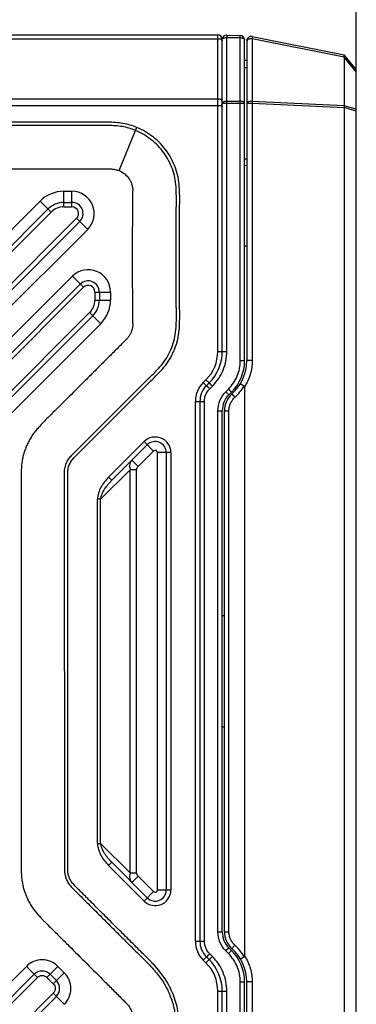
# Model space of a CAD drawing. Header units: millimetres. Extents: x 16 to 357, y 137 to 375.
# Tile 10 of 20: x 191 to 206, y 306 to 350. Entities that reach past the tile are written whole.
import ezdxf
from ezdxf.enums import TextEntityAlignment as Align

# ---------------------------------------------------------------- set-up
doc = ezdxf.new("R2010")
doc.units = ezdxf.units.MM
doc.header["$LTSCALE"] = 16.335
doc.layers.get('0').update_dxf_attribs({"linetype": 'CONTINUOUS'})
doc.layers.add('00_COMPONENTS', color=7, linetype='CONTINUOUS')
doc.layers.add('51__DRAFT_DIMS', color=7, linetype='CONTINUOUS')
doc.styles.get("Standard").update_dxf_attribs({"font": 'simfang.ttf'})
doc.dimstyles.new('DIMSTYLE_2', dxfattribs={"dimtxt": 3, "dimasz": 3, "dimexe": 2.5, "dimexo": 0.5, "dimgap": 0.75, "dimtad": 1, "dimdsep": 46, "dimtxsty": 'STANDARD', "dimblk": '_FILLED', "dimblk1": '_FILLED', "dimblk2": '_FILLED', "dimcen": 0.09, "dimclrt": 3, "dimazin": 2, "dimtp": 0.3, "dimtm": 0.3, "dimtfac": 1, "dimtofl": 0, "dimtmove": 0, "dimatfit": 3, "dimldrblk": '_FILLED', "dimfxl": 1, "dimtolj": 1, "dimarcsym": 0})

# ---------------------------------------------------------------- blocks, each defined once
blk = doc.blocks.new('_FILLED')
at = {"color": 0, "linetype": 'ByBlock'}
blk.add_solid([(0, 0), (-1, 0.167), (-1, -0.167)], dxfattribs=at)
blk = doc.blocks.new('*D4')
at = {"layer": '51__DRAFT_DIMS', "color": 4}
for p, q in [((163.144, 342.051), (163.144, 357.175)), ((205.744, 346.64), (205.744, 357.175)), ((163.144, 354.675), (184.444, 354.675)), ((205.744, 354.675), (184.444, 354.675))]:
    blk.add_line(p, q, dxfattribs=at)
at = {"layer": '51__DRAFT_DIMS', "color": 4, "xscale": 3, "yscale": 3, "zscale": 3, "rotation": 180}
blk.add_blockref('_FILLED', (163.144, 354.675), dxfattribs=at)
at = {"layer": '51__DRAFT_DIMS', "color": 4, "xscale": 3, "yscale": 3, "zscale": 3}
blk.add_blockref('_FILLED', (205.744, 354.675), dxfattribs=at)
at = {"layer": '51__DRAFT_DIMS', "color": 3}
blk.add_text('42.6', height=3, dxfattribs=at).set_placement((184.444, 355.425), align=Align.CENTER)
blk = doc.blocks.new('*D5')
at = {"layer": '51__DRAFT_DIMS', "color": 4}
for p, q in [((161.444, 328.688), (161.444, 365.76)), ((205.744, 346.64), (205.744, 365.76)), ((161.444, 363.26), (183.594, 363.26)), ((205.744, 363.26), (183.594, 363.26))]:
    blk.add_line(p, q, dxfattribs=at)
at = {"layer": '51__DRAFT_DIMS', "color": 4, "xscale": 3, "yscale": 3, "zscale": 3, "rotation": 180}
blk.add_blockref('_FILLED', (161.444, 363.26), dxfattribs=at)
at = {"layer": '51__DRAFT_DIMS', "color": 4, "xscale": 3, "yscale": 3, "zscale": 3}
blk.add_blockref('_FILLED', (205.744, 363.26), dxfattribs=at)
at = {"layer": '51__DRAFT_DIMS', "color": 3}
blk.add_text('44.3', height=3, dxfattribs=at).set_placement((183.594, 364.01), align=Align.CENTER)

msp = doc.modelspace()

# ---------------------------------------------------------------- linework, layer by layer
at = {"layer": '00_COMPONENTS', "color": 7}
for p, q in [((171.14355, 349.55096), (199.54355, 349.55096)), ((199.74355, 335.37939), (199.74355, 349.34566)), ((199.94879, 349.54559), (199.93831, 349.54559)), ((199.94878, 349.54559), (199.94878, 349.438)), ((199.94879, 349.54559), (200.54879, 349.52988)), ((200.74355, 334.96518), (200.74355, 349.32994)), ((200.84355, 349.287), (200.84355, 334.96518)), ((201.08277, 349.48312), (205.20423, 348.65883)), ((200.74355, 348.42918), (200.84355, 348.41512)), ((205.74355, 348.00096), (205.20423, 348.65883)), ((205.20423, 348.55042), (205.20423, 346.38177)), ((200.84355, 348.08116), (200.74355, 348.08116)), ((205.74355, 294.10096), (205.74355, 348.00096)), ((205.20423, 346.29406), (205.20423, 295.80786)), ((200.84355, 343.98116), (200.74355, 343.98116)), ((192.65522, 342.05096), (193.01376, 342.05096)), ((170.93641, 320.74427), (191.94808, 341.75803)), ((193.36733, 341.19743), (171.49712, 319.32504)), ((200.84355, 340.09514), (200.74355, 340.09545)), ((170.93641, 315.9357), (193.38998, 338.39151)), ((194.24355, 338.03797), (194.24355, 337.67935)), ((193.95069, 336.97228), (171.49712, 314.51648)), ((199.15776, 333.96518), (199.03644, 333.84385)), ((199.34355, 334.18232), (199.34355, 334.17968)), ((200.03644, 333.42964), (200.15776, 333.55096)), ((200.17471, 333.47252), (200.30946, 333.32143)), ((200.74355, 333.79151), (200.74355, 308.31042)), ((198.74355, 333.13675), (198.74355, 308.96518)), ((199.74355, 309.37939), (199.74355, 332.72253)), ((199.84355, 309.37939), (199.84355, 332.72253)), ((196.39, 331.19741), (194.7971, 329.60451)), ((197.24355, 311.25807), (197.24355, 330.84385)), ((199.74355, 323.55096), (199.84355, 323.55096)), ((199.84355, 318.55096), (199.74355, 318.55096)), ((194.7971, 312.49741), (196.39, 310.90451)), ((200.17797, 308.63306), (200.30946, 308.7805)), ((199.03644, 308.25807), (199.15776, 308.13675)), ((200.15776, 308.55096), (200.03644, 308.67228)), ((184.75522, 300.9045), (191.32993, 307.47986)), ((192.03685, 307.48008), (192.32, 307.19702)), ((200.74355, 292.77198), (200.74355, 307.13675)), ((200.84355, 292.81492), (200.84355, 307.13675)), ((186.17447, 300.34389), (192.31996, 306.48999)), ((192.37268, 306.55318), (192.31996, 306.55318)), ((199.74355, 292.75096), (199.74355, 306.72253))]:
    msp.add_line(p, q, dxfattribs=at)
at = {"layer": '00_COMPONENTS', "color": 4}
for p, q in [((171.14355, 349.38513), (199.54355, 349.38513)), ((199.54355, 335.37939), (199.54355, 349.55096)), ((199.94879, 335.37939), (199.94879, 349.438)), ((199.94879, 349.438), (200.54879, 349.43097)), ((200.54879, 334.96518), (200.54879, 349.52988)), ((201.08277, 349.37471), (201.08277, 346.57635)), ((205.20423, 348.55042), (201.08277, 349.37471)), ((205.74355, 347.89582), (205.20423, 348.55369)), ((171.14355, 346.68881), (199.54355, 346.68881)), ((171.14355, 346.39684), (199.54355, 346.39684)), ((199.74355, 346.50375), (200.54879, 346.50375)), ((199.94879, 346.59079), (200.54879, 346.58376)), ((201.08277, 346.48865), (200.84355, 346.48865)), ((205.20423, 346.38177), (201.08277, 346.57635)), ((201.08277, 346.48865), (201.08277, 334.96518)), ((205.20423, 346.29406), (201.08277, 346.48865)), ((205.74355, 346.22522), (205.20423, 346.38052)), ((205.74355, 346.14016), (205.20423, 346.29546)), ((195.86823, 345.26844), (195.92446, 345.40552)), ((195.12737, 343.47477), (195.86824, 345.26845)), ((200.74355, 343.71877), (200.84355, 343.70503)), ((192.65522, 341.85096), (192.65522, 342.55096)), ((192.65522, 342.55096), (193.01376, 342.55096)), ((193.01376, 341.85096), (193.01376, 342.55096)), ((170.58284, 321.09781), (191.59451, 342.11157)), ((192.08951, 341.61662), (191.59451, 342.11157)), ((192.65522, 341.85096), (193.01376, 341.85096)), ((171.07784, 320.60286), (192.08951, 341.61662)), ((193.2259, 341.33884), (171.35569, 319.46646)), ((193.7209, 340.84389), (193.2259, 341.33884)), ((193.7209, 340.84389), (171.85069, 318.9715)), ((170.58284, 316.28924), (193.03641, 338.74504)), ((193.53141, 338.25009), (193.03641, 338.74504)), ((171.07784, 315.79429), (193.53141, 338.25009)), ((194.04355, 338.03797), (194.04355, 337.67935)), ((194.04355, 338.03797), (194.74355, 338.03797)), ((194.74355, 338.03797), (194.74355, 337.67935)), ((194.04355, 337.67935), (194.74355, 337.67935)), ((193.80926, 337.11369), (171.35569, 314.65789)), ((194.30426, 336.61874), (193.80926, 337.11369)), ((194.30426, 336.61874), (171.85069, 314.16294)), ((199.54355, 335.37939), (199.94879, 335.37939)), ((200.54879, 334.96518), (200.74355, 334.96518)), ((201.08277, 334.96518), (200.84355, 334.96518)), ((199.01634, 334.1066), (198.89502, 333.98528)), ((198.89502, 333.98528), (199.03644, 333.84385)), ((199.15776, 333.96518), (199.01634, 334.1066)), ((199.1831, 333.70243), (199.30442, 333.82375)), ((199.90026, 333.57106), (200.02158, 333.69238)), ((198.54355, 308.96518), (198.54355, 333.13675)), ((198.54355, 333.13675), (198.94879, 333.13675)), ((198.94879, 308.96518), (198.94879, 333.13675)), ((199.54879, 309.37939), (199.54879, 332.72253)), ((199.54879, 332.72253), (199.74355, 332.72253)), ((199.84355, 332.72253), (200.04355, 332.72253)), ((200.04355, 309.37939), (200.04355, 332.72253)), ((196.24858, 331.33883), (194.65568, 329.74594)), ((196.67284, 330.91456), (196.24858, 331.33883)), ((195.97995, 330.22167), (196.67281, 330.91454)), ((197.44355, 330.84385), (196.84355, 330.84385)), ((196.84355, 311.25812), (196.84355, 330.84383)), ((197.44355, 330.84385), (197.44355, 311.25807)), ((195.6971, 330.50451), (195.97995, 330.22167)), ((194.30213, 328.75599), (195.62639, 330.08025)), ((195.62639, 312.02167), (195.62639, 330.08025)), ((195.90924, 330.08025), (195.62639, 330.08025)), ((195.90924, 312.02167), (195.90924, 330.08025)), ((194.65568, 329.74594), (194.7971, 329.60451)), ((194.16071, 313.34594), (194.16071, 328.75599)), ((194.30213, 328.75599), (194.16071, 328.75599)), ((194.30213, 313.34594), (194.30213, 328.75599)), ((194.16071, 313.34594), (194.30213, 313.34594)), ((195.62639, 312.02167), (194.30213, 313.34594)), ((194.7971, 312.49741), (194.65568, 312.35599)), ((194.65568, 312.35599), (196.24858, 310.76309)), ((195.62639, 312.02167), (195.90924, 312.02167)), ((195.97995, 311.88025), (195.6971, 311.59741)), ((196.67283, 311.18737), (195.97995, 311.88025)), ((196.24858, 310.76309), (196.67284, 311.18736)), ((196.84355, 311.25807), (197.44355, 311.25807)), ((199.54879, 309.37939), (199.74355, 309.37939)), ((199.84355, 309.37939), (200.04355, 309.37939)), ((198.54355, 308.96518), (198.94879, 308.96518)), ((199.03644, 308.25807), (198.89502, 308.11665)), ((199.30442, 308.27817), (199.1831, 308.39949)), ((200.02158, 308.40954), (199.90026, 308.53086)), ((190.97636, 307.8334), (184.40166, 301.25805)), ((191.47135, 307.33845), (190.97636, 307.8334)), ((192.39011, 307.83391), (191.89545, 307.33861)), ((192.67368, 307.55043), (192.39011, 307.83391)), ((198.89502, 308.11665), (199.01634, 307.99533)), ((199.01634, 307.99533), (199.15776, 308.13675)), ((192.67368, 307.55043), (192.17858, 307.05557)), ((184.89666, 300.76309), (191.47135, 307.33845)), ((191.89545, 307.33861), (192.17858, 307.05557)), ((200.54879, 292.57205), (200.54879, 307.13675)), ((200.54879, 307.13675), (200.74355, 307.13675)), ((201.08277, 307.13675), (200.84355, 307.13675)), ((201.08277, 307.13675), (201.08277, 295.61327)), ((192.17853, 306.63141), (186.03304, 300.4853)), ((192.67353, 306.13646), (192.17853, 306.63141)), ((199.54355, 292.55096), (199.54355, 306.72253)), ((199.54355, 306.72253), (199.94879, 306.72253)), ((199.94879, 292.66392), (199.94879, 306.72253))]:
    msp.add_line(p, q, dxfattribs=at)
at = {"layer": '00_COMPONENTS', "color": 7}
for centre, radius, start, end in [((199.54355, 349.35096), 0.2, 0, 90), ((199.94355, 349.34566), 0.2, 91.5, 180), ((200.54355, 349.32994), 0.2, 0, 88.5), ((201.04355, 349.287), 0.2, 78.690068, 180), ((192.65522, 341.05096), 1, 90, 135.00285), ((193.01376, 341.55096), 0.5, 315.00285, 90), ((193.74355, 338.03797), 0.5, 0, 135.00285), ((193.24355, 337.67935), 1, 315.00285, 360), ((197.74355, 335.37939), 2, 315, 360), ((198.74355, 334.96518), 2, 315, 360), ((198.84355, 334.96518), 2, 311.726765, 360), ((199.74355, 333.13675), 1, 135, 180), ((200.74355, 332.72253), 1, 135, 180), ((200.84355, 332.72253), 1, 131.726765, 180), ((196.74355, 330.84385), 0.5, 0, 135), ((196.74355, 311.25807), 0.5, 225, 360), ((200.74355, 309.37939), 1, 180, 225), ((200.84355, 309.37939), 1, 180, 228.273235), ((199.74355, 308.96518), 1, 180, 225), ((198.74355, 307.13675), 2, 0, 45), ((198.84355, 307.13675), 2, 0, 48.273235), ((197.74355, 306.72253), 2, 0, 45), ((191.6835, 307.12632), 0.5, 45.033882, 135.00285), ((191.96639, 306.84353), 0.5, 315.002846, 44.988032)]:
    msp.add_arc(centre, radius, start, end, dxfattribs=at)
at = {"layer": '00_COMPONENTS', "color": 4}
for centre, radius, start, end in [((198.0423, 346.51498), 1.69168, 1.630767, 4.917601), ((197.97215, 346.51674), 1.76188, 355.157915, 356.229527), ((197.98801, 346.51569), 1.74599, 356.229648, 357.300278), ((198.01301, 346.51464), 1.72097, 357.29616, 0.537655), ((198.03229, 346.51466), 1.70169, 0.542815, 1.631779), ((192.65522, 341.05096), 1.5, 90, 135.00285), ((193.01376, 341.55096), 1, 315.00285, 90), ((192.65522, 341.05096), 0.8, 90, 135.00285), ((193.01376, 341.55096), 0.3, 315.00285, 90), ((193.74355, 338.03797), 1, 0, 135.00285), ((193.74355, 338.03797), 0.3, 0, 135.00285), ((193.24355, 337.67935), 0.8, 315.00285, 360), ((193.24355, 337.67935), 1.5, 315.00285, 360), ((197.74355, 335.37939), 1.8, 315, 360), ((199.74355, 333.13675), 1.2, 135, 179.999999), ((196.74355, 330.84385), 0.7, 359.999982, 135.000018), ((196.74355, 330.84385), 0.1, 359.985706, 135.022699), ((196.74355, 311.25807), 0.7, 224.999978, 0.000022), ((196.74355, 311.25807), 0.1, 224.989043, 0.02825), ((199.74355, 308.96518), 1.2, 180.000001, 225), ((197.74355, 306.72253), 1.8, 0, 45)]:
    msp.add_arc(centre, radius, start, end, dxfattribs=at)
for points, knots in [([(199.54355, 349.38513), (199.5671, 349.38513), (199.61194, 349.38171), (199.67219, 349.36634), (199.71794, 349.3435), (199.73826, 349.31937), (199.74182, 349.30736)], [0, 0, 0, 0, 0.31697042, 0.60226851, 0.83140698, 1, 1, 1, 1]), ([(199.74355, 349.34566), (199.74355, 349.34864), (199.74505, 349.36162), (199.75253, 349.37328), (199.75937, 349.38052)], [0, 0, 0, 0, 0.2305935, 1, 1, 1, 1]), ([(199.75937, 349.38052), (199.76308, 349.38444), (199.78236, 349.40111), (199.80623, 349.41153), (199.82521, 349.41776)], [0, 0, 0, 0, 0.21262067, 1, 1, 1, 1]), ([(199.82521, 349.41776), (199.83442, 349.42078), (199.87472, 349.43168), (199.91679, 349.43544), (199.94879, 349.43507)], [0, 0, 0, 0, 0.23258204, 1, 1, 1, 1]), ([(200.54879, 349.43097), (200.57393, 349.43069), (200.62125, 349.42609), (200.67633, 349.40954), (200.71069, 349.38878), (200.72921, 349.37143), (200.741, 349.3515), (200.74354, 349.33687), (200.74355, 349.32978)], [0, 0, 0, 0, 0.31610661, 0.59491213, 0.71376263, 0.81800643, 0.91087642, 1, 1, 1, 1]), ([(201.08277, 349.37471), (201.05367, 349.37731), (201.01032, 349.37703), (200.95434, 349.36773), (200.89851, 349.35248), (200.84355, 349.32057), (200.84355, 349.287)], [0, 0, 0, 0, 0.32608472, 0.48212006, 0.625349, 1, 1, 1, 1]), ([(201.08277, 349.48312), (201.08595, 349.48248), (201.0892, 349.46915), (201.08962, 349.44941), (201.08779, 349.41478), (201.08473, 349.38924), (201.08277, 349.37471)], [0, 0, 0, 0, 0.0883645, 0.28947508, 0.60048772, 1, 1, 1, 1]), ([(199.54355, 346.68881), (199.58026, 346.68885), (199.63208, 346.68565), (199.69336, 346.67353), (199.71817, 346.66534), (199.72775, 346.65999)], [0, 0, 0, 0, 0.58712137, 0.82459801, 1, 1, 1, 1]), ([(199.72775, 346.65999), (199.73013, 346.65863), (199.7369, 346.65438), (199.74355, 346.64708), (199.74355, 346.64158)], [0, 0, 0, 0, 0.3324033, 1, 1, 1, 1]), ([(199.54355, 346.39684), (199.58026, 346.39688), (199.63208, 346.39367), (199.69336, 346.38155), (199.71817, 346.37336), (199.72775, 346.36802)], [0, 0, 0, 0, 0.58712137, 0.82459801, 1, 1, 1, 1]), ([(199.72775, 346.36802), (199.73013, 346.36672), (199.73701, 346.3626), (199.74355, 346.35519), (199.74355, 346.34965)], [0, 0, 0, 0, 0.32875171, 1, 1, 1, 1]), ([(199.74355, 346.50138), (199.74355, 346.50848), (199.7496, 346.52893), (199.77913, 346.5553), (199.8076, 346.56763), (199.82431, 346.57318)], [0, 0, 0, 0, 0.18723488, 0.53613337, 1, 1, 1, 1]), ([(199.82431, 346.57318), (199.83357, 346.57625), (199.87414, 346.58735), (199.91653, 346.59116), (199.94879, 346.59079)], [0, 0, 0, 0, 0.23226718, 1, 1, 1, 1]), ([(200.74355, 346.49884), (200.74353, 346.51033), (200.73251, 346.52883), (200.71016, 346.54582), (200.67558, 346.56395), (200.62097, 346.57903), (200.57388, 346.58346), (200.54879, 346.58376)], [0, 0, 0, 0, 0.1524398, 0.2542774, 0.37530338, 0.66688611, 1, 1, 1, 1]), ([(200.54879, 346.50375), (200.57376, 346.50376), (200.60996, 346.50371), (200.65599, 346.50346), (200.68504, 346.50312), (200.70894, 346.50252), (200.72642, 346.50184), (200.73736, 346.50082), (200.74201, 346.5), (200.74354, 346.49914), (200.74355, 346.49871)], [0, 0, 0, 0, 0.38364734, 0.55601955, 0.7067779, 0.83026614, 0.92196377, 0.97859592, 0.99332805, 1, 1, 1, 1]), ([(201.08277, 346.57635), (201.05367, 346.57896), (201.01031, 346.57868), (200.95433, 346.56938), (200.8985, 346.55412), (200.84355, 346.52222), (200.84355, 346.48865)], [0, 0, 0, 0, 0.32611728, 0.48215375, 0.62537006, 1, 1, 1, 1]), ([(201.08277, 346.57635), (201.08313, 346.56939), (201.08419, 346.54016), (201.08378, 346.51089), (201.08277, 346.48865)], [0, 0, 0, 0, 0.23858446, 1, 1, 1, 1]), ([(195.86827, 345.26853), (195.77137, 345.30826), (195.57527, 345.38036), (195.26886, 345.45126), (194.95492, 345.48385), (194.63673, 345.49872), (194.31521, 345.49812), (193.884, 345.49539), (193.34366, 345.49365), (192.69532, 345.49224), (192.04701, 345.49172), (191.39873, 345.49175), (190.53443, 345.49223), (189.45409, 345.49311), (188.1577, 345.49316), (186.86129, 345.49284), (185.997, 345.49271), (185.56485, 345.49274)], [0, 0, 0, 0, 0.03040926, 0.06054179, 0.09104714, 0.12192284, 0.15300128, 0.18438233, 0.24713616, 0.30988571, 0.37263181, 0.43537397, 0.4981143, 0.62358456, 0.74905253, 0.87452432, 1, 1, 1, 1]), ([(195.92444, 345.40547), (195.82302, 345.44705), (195.61646, 345.52291), (195.29489, 345.59728), (194.9679, 345.63135), (194.64134, 345.64675), (194.31588, 345.64624), (193.88333, 345.64343), (193.34323, 345.64168), (192.69509, 345.64026), (192.04693, 345.63973), (191.39876, 345.63976), (190.53449, 345.64025), (189.45414, 345.64115), (188.15771, 345.64119), (186.86129, 345.64087), (185.99701, 345.64074), (185.56488, 345.64077)], [0, 0, 0, 0, 0.03164776, 0.06341384, 0.09501421, 0.12644562, 0.15778135, 0.18896927, 0.25134926, 0.31373139, 0.37611525, 0.43850109, 0.5008878, 0.62566643, 0.7504462, 0.87522407, 1, 1, 1, 1]), ([(192.83332, 321.05096), (192.83329, 321.61311), (192.83325, 322.45633), (192.83326, 323.58063), (192.83333, 324.42384), (192.83348, 325.26707), (192.83366, 326.11029), (192.8337, 326.81299), (192.83361, 327.37514), (192.83345, 327.79677), (192.83321, 328.21839), (192.83286, 328.64001), (192.83245, 328.99136), (192.8321, 329.27244), (192.83177, 329.48324), (192.83128, 329.69381), (192.83153, 329.86874), (192.83376, 330.00645), (192.84161, 330.10747), (192.86472, 330.20469), (192.89407, 330.30006), (192.93745, 330.39029), (192.98774, 330.47614), (193.04918, 330.55622), (193.11989, 330.62977), (193.19289, 330.70414), (193.29199, 330.80332), (193.41655, 330.92705), (193.56593, 331.07579), (193.76497, 331.2743), (194.01365, 331.52253), (194.31185, 331.82062), (194.70923, 332.21825), (195.20578, 332.71541), (195.70316, 333.21173), (196.10093, 333.60886), (196.40031, 333.90568), (196.70243, 334.20102), (196.99749, 334.5057), (197.27392, 334.83183), (197.49807, 335.19828), (197.6662, 335.59348), (197.78437, 336.00658), (197.82858, 336.43253), (197.84188, 336.85698), (197.83686, 337.2798), (197.83583, 337.70155), (197.83451, 338.12313), (197.83293, 338.68521), (197.83228, 339.38784), (197.83249, 340.23098), (197.83472, 341.07413), (197.83573, 341.77697), (197.8417, 342.34039), (197.82739, 342.76502), (197.77943, 343.19059), (197.65866, 343.60316), (197.48481, 343.99562), (197.26012, 344.36155), (196.98533, 344.69192), (196.56268, 345.07653), (196.188, 345.29743), (195.92446, 345.40552)], [0, 0, 0, 0, 0.06238597, 0.09357889, 0.12477176, 0.15596465, 0.1871578, 0.21835123, 0.23394803, 0.24954493, 0.26514188, 0.28073889, 0.29633596, 0.30413353, 0.31193308, 0.31972987, 0.3275028, 0.33134387, 0.33501834, 0.33871612, 0.34240947, 0.34606984, 0.34979793, 0.35343595, 0.35723896, 0.3611131, 0.36500253, 0.37279839, 0.38059777, 0.38839687, 0.40399487, 0.41959234, 0.43518939, 0.46638179, 0.49757172, 0.51316895, 0.52875899, 0.54435839, 0.56005384, 0.57582657, 0.59169889, 0.60751067, 0.62337592, 0.63917843, 0.65488443, 0.67050208, 0.68609702, 0.70169154, 0.71728681, 0.74847687, 0.779667, 0.8108571, 0.84204706, 0.85767003, 0.87337832, 0.88919121, 0.90504782, 0.92087276, 0.93671005, 0.95254677, 0.96838866, 1, 1, 1, 1]), ([(192.68517, 321.05096), (192.68514, 321.61311), (192.6851, 322.45634), (192.6851, 323.58064), (192.68517, 324.42387), (192.68533, 325.2671), (192.68551, 326.11031), (192.68555, 326.95351), (192.68538, 327.65617), (192.68506, 328.21829), (192.68471, 328.63987), (192.68429, 328.9912), (192.68396, 329.27226), (192.68363, 329.48306), (192.68308, 329.69441), (192.68363, 329.91002), (192.68684, 330.09522), (192.72144, 330.24358), (192.75599, 330.35459), (192.80597, 330.45918), (192.86502, 330.55968), (192.93464, 330.6506), (193.01196, 330.73135), (193.08737, 330.8082), (193.18722, 330.90804), (193.31198, 331.032), (193.46134, 331.18078), (193.66036, 331.37917), (193.90895, 331.62736), (194.20708, 331.9254), (194.60447, 332.32299), (195.10107, 332.82022), (195.5985, 333.3166), (195.99645, 333.71388), (196.29587, 334.01077), (196.59612, 334.30424), (196.88574, 334.6033), (197.15226, 334.91717), (197.36639, 335.26725), (197.52581, 335.64228), (197.6387, 336.03621), (197.68074, 336.44554), (197.69372, 336.86049), (197.6887, 337.27974), (197.68768, 337.70101), (197.68636, 338.12271), (197.68478, 338.68497), (197.68412, 339.38779), (197.6844, 340.23117), (197.68603, 340.93404), (197.68746, 341.4963), (197.68925, 341.91742), (197.69247, 342.33646), (197.67989, 342.75111), (197.63389, 343.16), (197.51875, 343.553), (197.35337, 343.92626), (197.13942, 344.27485), (196.87778, 344.58925), (196.47559, 344.95533), (196.119, 345.1656), (195.86824, 345.26845)], [0, 0, 0, 0, 0.06279256, 0.09418899, 0.1255855, 0.15698199, 0.18837795, 0.21977333, 0.25116817, 0.26686539, 0.28256249, 0.29825947, 0.30610968, 0.31395634, 0.32180836, 0.32970804, 0.33807681, 0.34237418, 0.34667955, 0.35104041, 0.3552867, 0.35968344, 0.36379318, 0.36776751, 0.37171151, 0.3795654, 0.38741235, 0.39525953, 0.41095462, 0.42665071, 0.44234782, 0.47374528, 0.50514771, 0.52084376, 0.53655562, 0.55224787, 0.56773838, 0.58305747, 0.59813801, 0.61337144, 0.62846714, 0.64371635, 0.65918541, 0.67484057, 0.69054184, 0.70624361, 0.72194456, 0.75334673, 0.78474876, 0.81615085, 0.83185822, 0.84755323, 0.86319284, 0.87866078, 0.89388559, 0.90900419, 0.92420279, 0.93937432, 0.95454268, 0.96972544, 1, 1, 1, 1]), ([(185.56486, 343.55096), (185.98081, 343.55092), (186.8123, 343.55094), (188.05845, 343.55105), (189.30215, 343.55109), (190.33712, 343.55085), (191.16477, 343.55067), (191.78716, 343.55061), (192.41223, 343.5507), (192.93529, 343.55095), (193.3559, 343.55129), (193.6733, 343.55161), (193.9922, 343.55204), (194.25877, 343.55243), (194.46939, 343.55287), (194.61479, 343.55283), (194.73642, 343.55158), (194.83094, 343.5482), (194.90722, 343.53894), (195.00482, 343.51751), (195.07861, 343.49521), (195.12737, 343.47477)], [0, 0, 0, 0, 0.13036174, 0.26059453, 0.39054856, 0.52014278, 0.58495926, 0.64994069, 0.71520199, 0.78085809, 0.81387011, 0.84702393, 0.88033392, 0.91381445, 0.93056924, 0.94634165, 0.95938381, 0.96869376, 0.97596604, 0.98342776, 1, 1, 1, 1]), ([(195.12737, 343.47477), (195.21721, 343.43711), (195.38785, 343.3354), (195.55307, 343.15112), (195.65167, 342.98054), (195.69504, 342.86467), (195.71938, 342.77122), (195.73912, 342.6754), (195.7423, 342.602), (195.74355, 342.55096)], [0, 0, 0, 0, 0.2487766, 0.49889587, 0.62300193, 0.75043786, 0.81333903, 0.86960781, 1, 1, 1, 1]), ([(195.74355, 336.62203), (195.74116, 337.11611), (195.73423, 338.10425), (195.72951, 339.5865), (195.73414, 341.06874), (195.74141, 342.05688), (195.74355, 342.55096)], [0, 0, 0, 0, 0.25000009, 0.50000003, 0.74999993, 1, 1, 1, 1]), ([(195.74355, 336.62203), (195.7424, 336.57413), (195.73986, 336.50586), (195.72275, 336.41694), (195.70141, 336.33105), (195.66504, 336.22201), (195.60115, 336.10471), (195.53973, 336.01251), (195.47584, 335.94087), (195.37853, 335.83991), (195.22905, 335.6913), (195.03572, 335.49884), (194.83719, 335.30092), (194.5741, 335.03831), (194.24732, 334.71164), (193.8576, 334.32164), (193.34379, 333.80742), (192.83352, 333.29743), (192.32588, 332.79262), (192.00889, 332.47864), (191.73563, 332.20954), (191.54745, 332.00768), (191.382, 331.8126), (191.25541, 331.64611), (191.14395, 331.47061), (191.04896, 331.28896), (190.96666, 331.10223), (190.89408, 330.91149), (190.83453, 330.71506), (190.79141, 330.51133), (190.76486, 330.3041), (190.74539, 330.05164), (190.73652, 329.77909), (190.73875, 329.48688), (190.74043, 329.13043), (190.74225, 328.6852), (190.74362, 328.148), (190.74443, 327.60736), (190.74476, 327.06394), (190.74474, 326.33572), (190.74408, 325.42338), (190.74332, 324.32834), (190.7431, 323.23437), (190.74316, 322.14215), (190.74329, 321.41455), (190.74336, 321.05096)], [0, 0, 0, 0, 0.00822908, 0.01167831, 0.01553234, 0.02343063, 0.03132911, 0.03840455, 0.04239971, 0.04779346, 0.06248975, 0.07859415, 0.09464422, 0.11063391, 0.14243349, 0.17399545, 0.20532234, 0.26727283, 0.29789233, 0.32827171, 0.34389743, 0.36375413, 0.37563936, 0.38781679, 0.39964195, 0.41129819, 0.42298552, 0.43466972, 0.44632763, 0.45819973, 0.47038677, 0.48218054, 0.50167651, 0.51719552, 0.53236206, 0.5628937, 0.59365901, 0.62462065, 0.65574129, 0.68698357, 0.74968355, 0.81242455, 0.87504341, 0.9375582, 1, 1, 1, 1]), ([(199.30442, 333.82375), (199.50673, 334.02606), (199.83486, 334.51527), (199.94878, 335.09323), (199.94879, 335.37939)], [0, 0, 0, 0, 0.49995438, 1, 1, 1, 1]), ([(200.02158, 333.69238), (200.18709, 333.8579), (200.45558, 334.25816), (200.54878, 334.73104), (200.54879, 334.96518)], [0, 0, 0, 0, 0.49993804, 1, 1, 1, 1]), ([(201.08277, 334.96518), (201.08278, 334.75925), (201.02442, 334.34587), (200.85312, 333.96521), (200.74355, 333.7915)], [0, 0, 0, 0, 0.50066856, 1, 1, 1, 1]), ([(199.03644, 333.84385), (199.03669, 333.84411), (199.03812, 333.84265), (199.04017, 333.84141), (199.044, 333.83784), (199.04893, 333.83347), (199.05522, 333.82761), (199.06595, 333.81752), (199.082, 333.80213), (199.10391, 333.78084), (199.12877, 333.75643), (199.15552, 333.72996), (199.17383, 333.71171), (199.1831, 333.70243)], [0, 0, 0, 0, 0.00523758, 0.01993611, 0.04398732, 0.07714531, 0.11914816, 0.16971093, 0.29436089, 0.44606962, 0.61947302, 0.80707412, 1, 1, 1, 1]), ([(199.15776, 333.96518), (199.15802, 333.96543), (199.15944, 333.96397), (199.16149, 333.96273), (199.16532, 333.95916), (199.17025, 333.95479), (199.17654, 333.94893), (199.18728, 333.93884), (199.20332, 333.92345), (199.22523, 333.90216), (199.25009, 333.87775), (199.27684, 333.85128), (199.29515, 333.83303), (199.30442, 333.82375)], [0, 0, 0, 0, 0.00523758, 0.01993611, 0.04398731, 0.0771453, 0.11914815, 0.16971092, 0.29436088, 0.4460696, 0.61947301, 0.80707412, 1, 1, 1, 1]), ([(200.30946, 333.32143), (200.39185, 333.39491), (200.54309, 333.5571), (200.67224, 333.73714), (200.72912, 333.83177)], [0, 0, 0, 0, 0.4999923, 1, 1, 1, 1]), ([(198.94879, 333.13675), (198.94879, 333.24082), (198.99021, 333.45099), (199.10955, 333.62887), (199.1831, 333.70243)], [0, 0, 0, 0, 0.50010831, 1, 1, 1, 1]), ([(199.54879, 332.72253), (199.54879, 332.8786), (199.61091, 333.19385), (199.7899, 333.4607), (199.90026, 333.57106)], [0, 0, 0, 0, 0.49998147, 1, 1, 1, 1]), ([(199.90026, 333.57106), (199.90928, 333.56203), (199.92699, 333.54425), (199.95261, 333.51833), (199.97613, 333.49434), (199.99657, 333.47327), (200.01131, 333.45788), (200.02096, 333.44761), (200.02656, 333.44159), (200.03073, 333.43687), (200.03412, 333.4332), (200.03531, 333.43125), (200.03668, 333.42988), (200.03644, 333.42964)], [0, 0, 0, 0, 0.19492084, 0.38332594, 0.55669804, 0.70786538, 0.831742, 0.88191668, 0.92356881, 0.95642923, 0.98025098, 0.99480377, 1, 1, 1, 1]), ([(200.02158, 333.69238), (200.0306, 333.68336), (200.04831, 333.66557), (200.07393, 333.63965), (200.09745, 333.61566), (200.11789, 333.59459), (200.13263, 333.5792), (200.14228, 333.56893), (200.14788, 333.56291), (200.15205, 333.55819), (200.15544, 333.55452), (200.15663, 333.55257), (200.158, 333.5512), (200.15776, 333.55096)], [0, 0, 0, 0, 0.19492084, 0.38332592, 0.55669801, 0.70786535, 0.83174198, 0.88191666, 0.9235688, 0.95642922, 0.98025098, 0.99480377, 1, 1, 1, 1]), ([(200.04355, 332.72253), (200.04355, 332.77862), (200.05522, 332.89118), (200.10865, 333.05209), (200.19307, 333.19879), (200.26762, 333.28411), (200.30946, 333.32143)], [0, 0, 0, 0, 0.24996652, 0.49982112, 0.75015656, 1, 1, 1, 1]), ([(195.6971, 330.50451), (195.67474, 330.48204), (195.63487, 330.42863), (195.59926, 330.32936), (195.59112, 330.20883), (195.61082, 330.1244), (195.62639, 330.08025)], [0, 0, 0, 0, 0.2100453, 0.43440428, 0.68979737, 1, 1, 1, 1]), ([(195.90924, 330.08025), (195.90957, 330.10682), (195.92644, 330.16043), (195.9608, 330.20248), (195.97995, 330.22167)], [0, 0, 0, 0, 0.49500395, 1, 1, 1, 1]), ([(194.65568, 329.74594), (194.5228, 329.61281), (194.34758, 329.38468), (194.19498, 329.03867), (194.1617, 328.85), (194.16071, 328.75599)], [0, 0, 0, 0, 0.49959835, 0.75029323, 1, 1, 1, 1]), ([(194.30213, 328.75599), (194.31221, 328.83472), (194.35894, 328.99271), (194.51574, 329.28638), (194.6773, 329.48453), (194.7971, 329.60451)], [0, 0, 0, 0, 0.23906018, 0.48936459, 1, 1, 1, 1]), ([(190.74313, 321.05096), (190.74308, 320.3072), (190.74326, 319.19095), (190.74413, 317.70265), (190.74459, 316.58725), (190.7445, 315.6596), (190.74395, 314.91986), (190.74321, 314.36754), (190.74217, 313.81733), (190.74052, 313.2695), (190.73909, 312.70964), (190.73578, 312.33215), (190.74355, 312.13674)], [0, 0, 0, 0, 0.25030538, 0.37566125, 0.50087316, 0.62568255, 0.68785392, 0.74982413, 0.81155883, 0.8730237, 0.93418442, 1, 1, 1, 1]), ([(192.68504, 321.05096), (192.68503, 320.54803), (192.68505, 319.79401), (192.6852, 318.78904), (192.68536, 318.03598), (192.68549, 317.28265), (192.68557, 316.52839), (192.68554, 315.77251), (192.68535, 315.01432), (192.68504, 314.38074), (192.68468, 313.87218), (192.68436, 313.48928), (192.68399, 313.10527), (192.6836, 312.78452), (192.68331, 312.52823), (192.68293, 312.34457), (192.68388, 312.18501), (192.68673, 312.0585), (192.69861, 311.95649), (192.72057, 311.86297), (192.74915, 311.76805), (192.78915, 311.67517), (192.83693, 311.58925), (192.91282, 311.47207), (193.06986, 311.31059), (193.29475, 311.08744), (193.55475, 310.82841), (193.81789, 310.5657), (194.07977, 310.30379), (194.34023, 310.04305), (194.68432, 309.69853), (195.10982, 309.27276), (195.61497, 308.76968), (196.03395, 308.35456), (196.40193, 307.99525), (196.66189, 307.71462), (196.8962, 307.43383), (197.07388, 307.18979), (197.22468, 306.93198), (197.35073, 306.66598), (197.46079, 306.39364), (197.55285, 306.11302), (197.61911, 305.82006), (197.65783, 305.52158), (197.67929, 305.23685), (197.68977, 304.98671), (197.69325, 304.77584), (197.6917, 304.53318), (197.68952, 304.24066), (197.68701, 303.76788), (197.68486, 303.16806), (197.6839, 302.44194), (197.68433, 301.7127), (197.68574, 301.10637), (197.6874, 300.62526), (197.6887, 300.32787), (197.68976, 300.09207), (197.69089, 299.91376), (197.69098, 299.72043), (197.68418, 299.49488), (197.66735, 299.23473), (197.63077, 298.9571), (197.56036, 298.68458), (197.49588, 298.51139), (197.46103, 298.42638)], [0, 0, 0, 0, 0.06156063, 0.09229414, 0.12301094, 0.15373837, 0.18450394, 0.21533515, 0.24626012, 0.27730824, 0.29288774, 0.30850912, 0.32417609, 0.33989235, 0.34777012, 0.35554652, 0.36237176, 0.36730425, 0.37102716, 0.37491723, 0.3790472, 0.38314716, 0.38726603, 0.39107311, 0.40019747, 0.414694, 0.4299216, 0.44509878, 0.46021372, 0.4752546, 0.49020959, 0.51981456, 0.54893404, 0.57747374, 0.59200934, 0.61188337, 0.6242618, 0.63676022, 0.64878513, 0.66076112, 0.6727608, 0.68472104, 0.69687073, 0.70946411, 0.72152746, 0.73181272, 0.74010469, 0.74733924, 0.76151568, 0.77591106, 0.8052099, 0.83493621, 0.86478999, 0.89447121, 0.90915333, 0.92367979, 0.93087292, 0.93801604, 0.94550579, 0.95453645, 0.96563066, 0.977409, 0.98875339, 1, 1, 1, 1]), ([(197.59812, 298.37018), (197.64733, 298.49023), (197.73567, 298.73554), (197.80789, 299.11919), (197.83533, 299.50648), (197.84045, 299.89218), (197.83668, 300.27655), (197.83515, 300.788), (197.83296, 301.42726), (197.83213, 302.19437), (197.8327, 302.96146), (197.83473, 303.60061), (197.83731, 304.11199), (197.83992, 304.4959), (197.84332, 304.88084), (197.82225, 305.3953), (197.76626, 305.91211), (197.61473, 306.40775), (197.46888, 306.76784), (197.29548, 307.1161), (197.08051, 307.44052), (196.83535, 307.74083), (196.57656, 308.02766), (196.30392, 308.29953), (196.02951, 308.56825), (195.75686, 308.83794), (195.39439, 309.19864), (194.94191, 309.65026), (194.39987, 310.19317), (193.99307, 310.60012), (193.72165, 310.87124), (193.58576, 311.00671), (193.44968, 311.14194), (193.3138, 311.27713), (193.20101, 311.38998), (193.11153, 311.47958), (193.0484, 311.54751), (192.99218, 311.61969), (192.92974, 311.72293), (192.86952, 311.86233), (192.83171, 312.04287), (192.83216, 312.22996), (192.83103, 312.42002), (192.83179, 312.67563), (192.83197, 312.99527), (192.83243, 313.37888), (192.83275, 313.76249), (192.83304, 314.1461), (192.83327, 314.52971), (192.8335, 315.04118), (192.83368, 315.68053), (192.83373, 316.44774), (192.83366, 317.21495), (192.83352, 317.98216), (192.83337, 318.74936), (192.83321, 319.77229), (192.83319, 320.53949), (192.8332, 321.05096)], [0, 0, 0, 0, 0.01584551, 0.03173106, 0.04750204, 0.06321276, 0.0788313, 0.09444576, 0.12567447, 0.15690277, 0.18813053, 0.2193575, 0.23496079, 0.25058331, 0.26624957, 0.28195527, 0.31349407, 0.32932182, 0.3450963, 0.36091069, 0.37674757, 0.39250832, 0.40821949, 0.42390902, 0.43952017, 0.45512709, 0.47074354, 0.50197098, 0.53320204, 0.5644364, 0.57224377, 0.58005476, 0.58787006, 0.5956733, 0.60346436, 0.60735569, 0.61113735, 0.61478334, 0.61850628, 0.62584922, 0.63321619, 0.6408501, 0.6486376, 0.65644441, 0.67206077, 0.68767713, 0.70329349, 0.71890982, 0.73452616, 0.75014245, 0.781375, 0.81260747, 0.84383982, 0.87507203, 0.90630409, 0.93753606, 1, 1, 1, 1]), ([(194.16071, 313.34594), (194.1617, 313.25193), (194.19498, 313.06325), (194.34758, 312.71725), (194.5228, 312.48912), (194.65568, 312.35599)], [0, 0, 0, 0, 0.24970677, 0.50040165, 1, 1, 1, 1]), ([(194.7971, 312.49741), (194.6773, 312.61739), (194.51574, 312.81554), (194.35894, 313.10922), (194.31221, 313.2672), (194.30213, 313.34594)], [0, 0, 0, 0, 0.51063541, 0.76093982, 1, 1, 1, 1]), ([(190.74357, 312.13674), (190.7489, 312.0027), (190.76219, 311.79799), (190.80266, 311.52734), (190.85133, 311.32565), (190.91526, 311.13109), (190.99106, 310.94141), (191.07696, 310.75597), (191.21101, 310.51397), (191.41334, 310.24372), (191.62851, 310.00617), (191.78697, 309.84257), (191.92317, 309.70744), (192.15428, 309.47965), (192.48287, 309.15348), (193.01239, 308.62623), (193.68187, 307.95648), (194.28871, 307.34887), (194.69956, 306.93843), (194.9086, 306.7298), (195.11651, 306.52273), (195.30522, 306.33464), (195.44945, 306.19006), (195.54421, 306.08672), (195.59943, 305.99643), (195.64263, 305.92125), (195.67303, 305.8536), (195.69706, 305.78384), (195.71899, 305.70141), (195.74185, 305.59456), (195.74273, 305.52204), (195.74357, 305.47989)], [0, 0, 0, 0, 0.04704528, 0.07184558, 0.09588577, 0.11971168, 0.14360498, 0.16748632, 0.1913456, 0.24050283, 0.28540733, 0.30372198, 0.32037258, 0.35269272, 0.41752656, 0.48274057, 0.61475649, 0.74963398, 0.7839051, 0.81842482, 0.85320713, 0.88682337, 0.91182974, 0.92490914, 0.9358099, 0.94884512, 0.95530566, 0.96178459, 0.97469618, 0.98521739, 1, 1, 1, 1]), ([(195.62639, 312.02167), (195.61082, 311.97752), (195.59112, 311.89309), (195.59926, 311.77256), (195.63487, 311.67329), (195.67474, 311.61988), (195.6971, 311.59741)], [0, 0, 0, 0, 0.31020263, 0.56559572, 0.7899547, 1, 1, 1, 1]), ([(195.97995, 311.88025), (195.9608, 311.89944), (195.92644, 311.94149), (195.90957, 311.9951), (195.90924, 312.02167)], [0, 0, 0, 0, 0.50499605, 1, 1, 1, 1]), ([(199.90026, 308.53086), (199.78991, 308.64121), (199.61093, 308.90805), (199.54879, 309.2233), (199.54879, 309.37939)], [0, 0, 0, 0, 0.49994052, 1, 1, 1, 1]), ([(200.30946, 308.7805), (200.26762, 308.81781), (200.19307, 308.90314), (200.10865, 309.04983), (200.05522, 309.21075), (200.04355, 309.3233), (200.04355, 309.37939)], [0, 0, 0, 0, 0.2498418, 0.50017602, 0.75003255, 1, 1, 1, 1]), ([(199.1831, 308.39949), (199.10952, 308.47308), (198.9902, 308.65097), (198.94879, 308.86114), (198.94879, 308.96518)], [0, 0, 0, 0, 0.50006608, 1, 1, 1, 1]), ([(200.72912, 308.27016), (200.67224, 308.36478), (200.54325, 308.54495), (200.39186, 308.70701), (200.30946, 308.7805)], [0, 0, 0, 0, 0.49998662, 1, 1, 1, 1]), ([(199.03644, 308.25807), (199.03669, 308.25782), (199.03812, 308.25927), (199.04017, 308.26051), (199.044, 308.26408), (199.04893, 308.26845), (199.05522, 308.27432), (199.06595, 308.28441), (199.082, 308.2998), (199.10391, 308.32108), (199.12877, 308.34549), (199.15552, 308.37196), (199.17383, 308.39022), (199.1831, 308.39949)], [0, 0, 0, 0, 0.00523761, 0.01993618, 0.04398745, 0.07714551, 0.11914842, 0.16971124, 0.29436136, 0.44607011, 0.6194733, 0.8070742, 1, 1, 1, 1]), ([(199.15776, 308.13675), (199.15802, 308.1365), (199.15944, 308.13795), (199.16149, 308.13919), (199.16532, 308.14276), (199.17025, 308.14713), (199.17654, 308.153), (199.18728, 308.16309), (199.20332, 308.17848), (199.22523, 308.19976), (199.25009, 308.22417), (199.27684, 308.25064), (199.29515, 308.2689), (199.30442, 308.27817)], [0, 0, 0, 0, 0.00523758, 0.01993611, 0.04398732, 0.07714531, 0.11914816, 0.16971093, 0.29436089, 0.44606962, 0.61947302, 0.80707412, 1, 1, 1, 1]), ([(199.94879, 306.72253), (199.94878, 307.00867), (199.83488, 307.58662), (199.50675, 308.07584), (199.30442, 308.27817)], [0, 0, 0, 0, 0.49999701, 1, 1, 1, 1]), ([(199.90026, 308.53086), (199.90928, 308.53989), (199.92699, 308.55767), (199.95261, 308.5836), (199.97613, 308.60758), (199.99657, 308.62865), (200.01131, 308.64404), (200.02096, 308.65432), (200.02656, 308.66034), (200.03073, 308.66505), (200.03412, 308.66872), (200.03531, 308.67067), (200.03668, 308.67204), (200.03644, 308.67228)], [0, 0, 0, 0, 0.19492084, 0.38332594, 0.55669804, 0.70786539, 0.831742, 0.88191668, 0.92356882, 0.95642923, 0.98025098, 0.99480377, 1, 1, 1, 1]), ([(200.02158, 308.40954), (200.0306, 308.41857), (200.04831, 308.43635), (200.07393, 308.46228), (200.09745, 308.48626), (200.11789, 308.50733), (200.13263, 308.52272), (200.14228, 308.533), (200.14788, 308.53902), (200.15205, 308.54373), (200.15544, 308.5474), (200.15663, 308.54935), (200.158, 308.55072), (200.15776, 308.55096)], [0, 0, 0, 0, 0.19492084, 0.38332594, 0.55669804, 0.70786538, 0.831742, 0.88191668, 0.92356881, 0.95642923, 0.98025098, 0.99480377, 1, 1, 1, 1]), ([(200.54879, 307.13675), (200.54878, 307.37085), (200.45559, 307.84372), (200.18712, 308.24399), (200.02158, 308.40954)], [0, 0, 0, 0, 0.49998047, 1, 1, 1, 1]), ([(200.74355, 308.31042), (200.85311, 308.13672), (201.02442, 307.75606), (201.08279, 307.34268), (201.08277, 307.13675)], [0, 0, 0, 0, 0.49931233, 1, 1, 1, 1]), ([(192.39012, 307.83391), (192.29877, 307.92639), (192.07493, 308.07388), (191.68312, 308.15304), (191.29136, 308.07359), (191.06764, 307.92594), (190.97636, 307.83339)], [0, 0, 0, 0, 0.24997869, 0.49999996, 0.75002134, 1, 1, 1, 1]), ([(191.47136, 307.33844), (191.52509, 307.39291), (191.68336, 307.45983), (191.84168, 307.39305), (191.89546, 307.33862)], [0, 0, 0, 0, 0.49999998, 1, 1, 1, 1]), ([(192.67353, 306.13646), (192.76609, 306.22777), (192.91373, 306.45156), (192.99312, 306.84341), (192.91382, 307.23528), (192.76623, 307.45911), (192.67369, 307.55044)], [0, 0, 0, 0, 0.24997864, 0.50000004, 0.75002132, 1, 1, 1, 1]), ([(192.17858, 307.05557), (192.20657, 307.02841), (192.25069, 306.961), (192.27414, 306.84336), (192.25037, 306.72619), (192.20704, 306.65798), (192.17853, 306.63141)], [0, 0, 0, 0, 0.24995323, 0.50016196, 0.75017523, 1, 1, 1, 1])]:
    msp.add_open_spline(points, degree=3, knots=knots, dxfattribs=at)
msp.add_open_spline([(199.74182, 349.30736), (199.74294, 349.30358), (199.74355, 349.29962), (199.74355, 349.29568)], degree=3, dxfattribs=at)
at = {"layer": '00_COMPONENTS', "color": 7}
for points, knots in [([(205.20404, 348.55045), (205.20404, 348.56525), (205.20527, 348.59151), (205.2067, 348.62503), (205.20627, 348.64652), (205.2046, 348.65631), (205.20404, 348.65886)], [0, 0, 0, 0, 0.40873596, 0.72556239, 0.92796019, 1, 1, 1, 1]), ([(205.20423, 346.38177), (205.20423, 346.3748), (205.2046, 346.34557), (205.20423, 346.31633), (205.20423, 346.29406)], [0, 0, 0, 0, 0.23811738, 1, 1, 1, 1]), ([(200.55282, 333.92672), (200.55306, 333.92711), (200.55491, 333.92712), (200.55966, 333.92575), (200.57022, 333.92134), (200.58646, 333.91332), (200.6083, 333.90182), (200.63447, 333.88736), (200.67545, 333.86397), (200.70731, 333.84502), (200.72912, 333.83177)], [0, 0, 0, 0, 0.00696663, 0.02214903, 0.07947683, 0.17186227, 0.29572668, 0.4466033, 0.61885968, 1, 1, 1, 1]), ([(200.74355, 333.79151), (200.74355, 333.79516), (200.74327, 333.80928), (200.73837, 333.82615), (200.72912, 333.83177)], [0, 0, 0, 0, 0.25265279, 1, 1, 1, 1]), ([(200.55282, 308.17521), (200.55306, 308.17481), (200.55491, 308.1748), (200.55967, 308.17616), (200.57022, 308.18057), (200.58647, 308.1886), (200.6083, 308.2001), (200.63448, 308.21456), (200.67545, 308.23795), (200.70731, 308.2569), (200.72912, 308.27016)], [0, 0, 0, 0, 0.00697349, 0.02216291, 0.07949594, 0.17187827, 0.29573849, 0.44661217, 0.61886586, 1, 1, 1, 1]), ([(200.72912, 308.27016), (200.73225, 308.27206), (200.74233, 308.28359), (200.74355, 308.2994), (200.74355, 308.31042)], [0, 0, 0, 0, 0.24930156, 1, 1, 1, 1])]:
    msp.add_open_spline(points, degree=3, knots=knots, dxfattribs=at)

# ---------------------------------------------------------------- dimensions: what is measured, and where the dimension line sits
at = {"layer": '51__DRAFT_DIMS', "color": 4}
for base, p1, picture, middle in [((205.74355, 363.2597), (161.44355, 328.18835), '*D5', (183.49687, 363.2597)), ((205.74355, 354.67513), (163.14355, 341.55096), '*D4', (184.37617, 354.67513))]:
    dim = msp.add_linear_dim(base=base, p1=p1, p2=(205.74355, 346.14016), dimstyle='DIMSTYLE_2', dxfattribs=at)
    dim.commit()
    dim.dimension.update_dxf_attribs({"geometry": picture, "text_midpoint": middle, "dimtype": 160})

doc.saveas('drawing.dxf')
